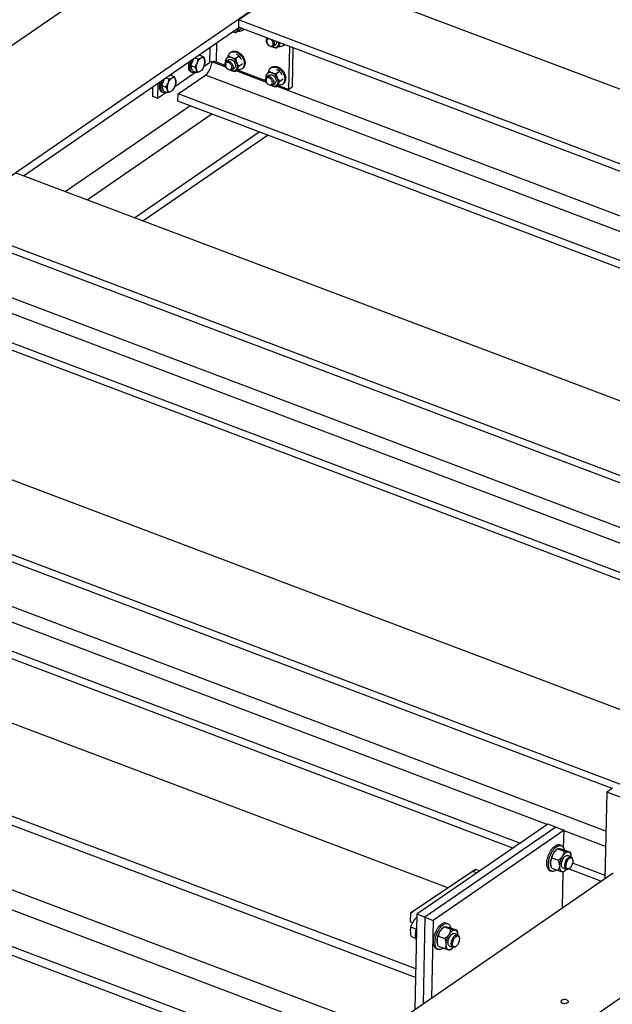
# Model space of a CAD drawing. Header units: millimetres. Extents: x 0 to 841, y 0 to 594.
# Tile 89 of 95: x 681 to 728, y 472 to 551. Entities that reach past the tile are written whole.
import ezdxf

# ---------------------------------------------------------------- set-up
doc = ezdxf.new("R2010")
doc.units = ezdxf.units.MM
doc.layers.add('TRAIT-FORT', color=4, linetype='Continuous', lineweight=25)

msp = doc.modelspace()

# ---------------------------------------------------------------- linework, layer by layer
at = {"layer": 'TRAIT-FORT', "color": 4, "linetype": 'Continuous', "lineweight": 25}
for p, q in [((641.631, 522.277), (710.293, 569.535)), ((646.143, 514.991), (720.045, 565.854)), ((698.066, 550.658), (703.658, 554.507)), ((787.063, 523.028), (703.658, 554.507)), ((698.066, 550.658), (698.054, 550.071)), ((781.47, 519.179), (698.066, 550.658)), ((680.83, 538.167), (698.1, 550.053)), ((698.149, 549.821), (697.884, 549.638)), ((780.98, 518.773), (698.054, 550.071)), ((698.386, 549.823), (698.456, 549.871)), ((696.29, 547.274), (696.322, 548.83)), ((700.324, 549.098), (700.305, 549.221)), ((700.386, 548.717), (700.387, 548.716)), ((700.395, 548.704), (700.396, 548.703)), ((700.851, 548.541), (701.037, 548.669)), ((695.757, 548.441), (695.732, 547.236)), ((697.484, 548.082), (697.414, 548.033)), ((701.4, 548.594), (701.135, 548.412)), ((701.637, 548.596), (701.706, 548.644)), ((702.147, 548.526), (702.075, 545.09)), ((702.421, 548.423), (702.355, 545.282)), ((694.241, 547.006), (694.455, 547.545)), ((694.568, 547.622), (694.833, 547.522)), ((694.895, 547.847), (695.232, 547.72)), ((694.895, 547.847), (694.895, 547.847)), ((695.289, 546.931), (695.732, 547.236)), ((695.919, 547.294), (695.919, 547.305)), ((697.052, 546.866), (695.919, 547.294)), ((696.995, 547.007), (696.29, 547.274)), ((697.268, 547.447), (697.081, 547.319)), ((698.106, 547.749), (697.841, 547.567)), ((698.376, 547.125), (698.112, 546.943)), ((698.209, 547.626), (698.209, 547.626)), ((698.224, 547.604), (698.224, 547.604)), ((692.959, 545.328), (694.62, 546.471)), ((694.234, 546.502), (694.331, 546.465)), ((694.241, 547.006), (694.578, 546.879)), ((694.385, 546.56), (694.241, 547.006)), ((694.385, 546.56), (694.721, 546.433)), ((695.263, 546.87), (695.263, 546.871)), ((695.327, 547.042), (695.328, 547.044)), ((697.07, 546.836), (697.071, 546.835)), ((697.079, 546.823), (697.08, 546.822)), ((697.535, 546.66), (697.721, 546.788)), ((698.084, 546.713), (697.819, 546.531)), ((700.302, 545.64), (697.862, 546.56)), ((700.245, 545.781), (697.975, 546.638)), ((698.321, 546.715), (698.391, 546.764)), ((700.734, 546.855), (700.664, 546.807)), ((701.356, 546.522), (701.091, 546.34)), ((701.46, 546.399), (701.459, 546.399)), ((701.475, 546.377), (701.475, 546.377)), ((691.609, 545.586), (691.584, 544.381)), ((691.911, 545.402), (692.125, 545.941)), ((692.238, 546.019), (692.503, 545.919)), ((692.565, 546.244), (692.902, 546.117)), ((692.565, 546.244), (692.565, 546.244)), ((693.224, 544.725), (695.414, 546.232)), ((776.443, 515.65), (695.414, 546.232)), ((700.321, 545.61), (700.322, 545.608)), ((700.33, 545.597), (700.331, 545.595)), ((700.518, 546.221), (700.332, 546.092)), ((700.785, 545.433), (700.972, 545.562)), ((701.627, 545.898), (701.362, 545.716)), ((701.571, 545.489), (701.641, 545.537)), ((691.194, 544.528), (691.21, 545.311)), ((691.584, 544.381), (692.29, 544.867)), ((691.904, 544.898), (692.001, 544.861)), ((691.911, 545.402), (692.248, 545.275)), ((692.054, 544.956), (691.911, 545.402)), ((692.054, 544.956), (692.391, 544.829)), ((692.932, 545.266), (692.933, 545.267)), ((692.997, 545.438), (692.998, 545.44)), ((693.211, 544.138), (693.224, 544.725)), ((774.253, 514.142), (693.224, 544.725)), ((701.334, 545.486), (701.07, 545.304)), ((777.618, 516.459), (701.113, 545.334)), ((702.075, 545.09), (701.225, 545.411)), ((702.075, 545.09), (702.355, 545.282)), ((691.584, 544.381), (691.194, 544.528)), ((773.698, 513.76), (693.211, 544.138)), ((684.188, 536.899), (694.176, 543.773)), ((685.928, 536.242), (695.916, 543.117)), ((689.739, 534.804), (699.727, 541.678)), ((690.394, 534.557), (700.382, 541.431)), ((763.645, 506.91), (680.24, 538.389)), ((758.052, 503.061), (674.647, 534.54)), ((757.562, 502.655), (674.635, 533.953)), ((753.025, 499.532), (671.996, 530.114)), ((754.2, 500.341), (677.466, 529.302)), ((750.834, 498.024), (669.805, 528.607)), ((750.279, 497.642), (669.793, 528.02)), ((740.459, 490.953), (657.054, 522.432)), ((727.978, 489.112), (651.45, 517.996)), ((734.216, 487.349), (651.462, 518.583)), ((722.791, 486.235), (648.81, 514.157)), ((727.496, 485.711), (654.281, 513.344)), ((720.601, 484.727), (646.62, 512.649)), ((720.045, 484.345), (646.607, 512.062)), ((714.838, 481.154), (640.021, 509.392)), ((712.256, 474.679), (633.03, 504.581)), ((712.241, 473.971), (633.015, 503.873)), ((709.727, 469.732), (636.194, 497.485)), ((708.216, 468.692), (635.545, 496.119)), ((704.814, 466.351), (632.798, 493.531)), ((705.484, 466.812), (632.813, 494.239)), ((727.561, 488.825), (727.416, 481.907)), ((728.027, 489.146), (727.561, 488.825)), ((738.613, 484.654), (727.561, 488.825)), ((722.833, 486.264), (712.347, 479.047)), ((723.483, 486.018), (712.998, 478.801)), ((724.133, 485.773), (713.648, 478.556)), ((723.483, 486.018), (722.833, 486.264)), ((723.483, 486.018), (724.133, 485.773)), ((724.104, 484.351), (724.133, 485.773)), ((727.47, 484.469), (724.133, 485.728)), ((723.65, 484.296), (723.549, 484.228)), ((723.648, 484.295), (724.157, 484.103)), ((723.648, 484.295), (723.651, 484.295)), ((723.917, 484.545), (723.787, 484.595)), ((724.118, 484.215), (724.626, 484.023)), ((723.162, 483.557), (723.671, 483.365)), ((724.699, 483.652), (724.434, 483.752)), ((724.698, 483.795), (724.685, 483.844)), ((724.827, 483.435), (724.808, 483.507)), ((716.817, 482.475), (711.832, 479.136)), ((717.05, 482.635), (712.065, 479.296)), ((716.817, 482.475), (717.05, 482.635)), ((717.147, 482.35), (716.817, 482.475)), ((717.38, 482.511), (717.05, 482.635)), ((723.01, 482.536), (723.14, 482.487)), ((723.073, 482.968), (723.087, 482.918)), ((723.145, 482.74), (723.654, 482.548)), ((724.003, 479.558), (724.064, 482.46)), ((724.053, 482.741), (724.318, 482.641)), ((724.122, 482.467), (724.222, 482.535)), ((727.094, 481.685), (724.483, 482.67)), ((724.495, 482.678), (724.556, 482.719)), ((727.421, 482.153), (724.815, 483.137)), ((664.078, 438.314), (728.081, 482.364)), ((711.832, 479.136), (712.065, 479.296)), ((668.591, 431.028), (737.832, 478.684)), ((711.832, 479.136), (711.818, 478.445)), ((712.347, 479.047), (712.187, 471.426)), ((712.31, 478.806), (712.343, 478.812)), ((712.342, 478.794), (712.31, 478.806)), ((712.998, 478.801), (712.347, 479.047)), ((712.998, 478.801), (712.852, 471.883)), ((712.998, 478.801), (713.648, 478.556)), ((713.648, 478.556), (713.517, 472.341)), ((711.818, 478.445), (712.022, 478.368)), ((712.305, 477.84), (711.862, 478.007)), ((714.562, 478.041), (714.461, 477.973)), ((714.561, 478.04), (714.563, 478.041)), ((714.561, 478.04), (715.07, 477.848)), ((714.829, 478.291), (714.699, 478.34)), ((715.03, 477.96), (715.539, 477.768)), ((712.271, 477.113), (711.917, 477.246)), ((714.074, 477.303), (714.583, 477.111)), ((715.611, 477.397), (715.346, 477.497)), ((715.61, 477.54), (715.597, 477.59)), ((715.739, 477.181), (715.72, 477.253)), ((713.922, 476.282), (714.052, 476.232)), ((713.986, 476.713), (713.999, 476.664)), ((714.057, 476.485), (714.566, 476.293)), ((714.965, 476.486), (715.23, 476.386)), ((715.034, 476.212), (715.135, 476.28)), ((715.407, 476.423), (715.469, 476.464))]:
    msp.add_line(p, q, dxfattribs=at)
at = {"layer": 'TRAIT-FORT', "color": 4, "linetype": 'Continuous', "lineweight": 25, "flags": 128}
for points in [[(698.497, 549.904), (698.492, 549.899), (698.456, 549.871)], [(700.386, 548.717), (700.361, 548.758), (700.33, 548.826), (700.309, 548.895), (700.299, 548.964), (700.301, 549.029), (700.315, 549.089), (700.34, 549.141), (700.375, 549.183), (700.385, 549.191)], [(700.815, 548.642), (700.832, 548.693), (700.837, 548.751), (700.83, 548.814), (700.811, 548.877), (700.781, 548.939), (700.742, 548.995), (700.695, 549.045), (700.642, 549.085), (700.587, 549.113), (700.53, 549.129), (700.477, 549.131), (700.427, 549.119), (700.385, 549.094), (700.352, 549.057), (700.329, 549.01), (700.318, 548.955), (700.319, 548.894), (700.332, 548.831), (700.357, 548.768), (700.392, 548.709), (700.435, 548.655), (700.485, 548.61), (700.54, 548.576), (700.596, 548.554), (700.651, 548.545), (700.703, 548.55), (700.749, 548.569), (700.787, 548.6), (700.815, 548.642)], [(700.921, 548.625), (700.891, 548.578), (700.851, 548.541), (700.803, 548.517), (700.748, 548.505), (700.689, 548.506), (700.628, 548.521), (700.566, 548.548), (700.507, 548.587), (700.452, 548.636), (700.402, 548.694), (700.396, 548.703)], [(701.748, 548.677), (701.742, 548.672), (701.706, 548.644)], [(697.229, 547.73), (697.238, 547.77), (697.265, 547.849), (697.303, 547.919), (697.351, 547.98), (697.408, 548.029), (697.473, 548.067), (697.546, 548.093), (697.624, 548.106), (697.707, 548.106), (697.792, 548.092), (697.879, 548.066), (697.965, 548.028), (698.05, 547.978), (698.132, 547.917), (698.209, 547.846), (698.279, 547.767), (698.343, 547.681), (698.398, 547.59), (698.443, 547.495), (698.478, 547.397), (698.502, 547.299), (698.515, 547.203), (698.517, 547.109), (698.507, 547.021), (698.485, 546.938), (698.452, 546.864), (698.409, 546.798), (698.356, 546.743), (698.295, 546.699), (698.226, 546.667), (698.15, 546.648), (698.07, 546.642), (697.989, 546.648)], [(697.484, 548.082), (697.543, 548.115), (697.616, 548.141), (697.694, 548.154), (697.777, 548.154), (697.862, 548.14), (697.949, 548.114), (698.035, 548.076), (698.12, 548.026), (698.202, 547.965), (698.278, 547.894), (698.349, 547.815), (698.413, 547.729), (698.467, 547.638), (698.513, 547.543), (698.548, 547.445), (698.572, 547.347), (698.585, 547.251), (698.587, 547.157), (698.576, 547.069), (698.555, 546.986), (698.522, 546.912), (698.479, 546.846), (698.426, 546.791), (698.391, 546.764)], [(694.119, 547.313), (694.116, 547.304), (694.087, 547.202), (694.067, 547.101), (694.054, 547.003), (694.05, 546.909), (694.054, 546.822), (694.067, 546.742), (694.087, 546.671), (694.115, 546.61), (694.15, 546.561), (694.192, 546.524), (694.234, 546.502)], [(694.268, 547.416), (694.249, 547.368), (694.213, 547.267), (694.185, 547.165), (694.164, 547.065), (694.152, 546.966), (694.148, 546.873), (694.152, 546.785), (694.164, 546.705), (694.184, 546.634), (694.212, 546.573), (694.248, 546.524), (694.289, 546.487), (694.337, 546.463), (694.389, 546.453), (694.446, 546.456), (694.505, 546.472), (694.555, 546.496)], [(694.749, 547.184), (694.781, 547.256), (694.816, 547.324), (694.855, 547.388), (694.896, 547.446), (694.94, 547.498), (694.985, 547.542), (695.031, 547.578), (695.076, 547.605)], [(695.414, 546.232), (695.478, 546.282), (695.541, 546.344), (695.602, 546.416), (695.661, 546.498), (695.715, 546.587), (695.765, 546.683), (695.808, 546.783), (695.845, 546.886), (695.876, 546.991), (695.898, 547.095), (695.912, 547.196), (695.919, 547.294)], [(697.07, 546.836), (697.046, 546.877), (697.014, 546.945), (696.993, 547.014), (696.984, 547.083), (696.986, 547.149), (697, 547.208), (697.024, 547.26), (697.06, 547.302), (697.104, 547.332), (697.155, 547.351), (697.212, 547.356), (697.273, 547.348), (697.335, 547.327), (697.396, 547.294), (697.453, 547.249), (697.506, 547.196), (697.551, 547.135), (697.588, 547.069), (697.614, 546.999), (697.629, 546.93), (697.633, 546.863), (697.625, 546.8), (697.606, 546.744), (697.606, 546.744)], [(697.499, 546.761), (697.516, 546.812), (697.522, 546.87), (697.514, 546.933), (697.496, 546.996), (697.466, 547.058), (697.426, 547.115), (697.379, 547.164), (697.327, 547.204), (697.271, 547.232), (697.215, 547.248), (697.161, 547.25), (697.112, 547.238), (697.07, 547.213), (697.036, 547.176), (697.014, 547.129), (697.002, 547.074), (697.003, 547.014), (697.017, 546.95), (697.041, 546.888), (697.076, 546.828), (697.119, 546.774), (697.17, 546.73), (697.224, 546.695), (697.28, 546.673), (697.336, 546.664), (697.387, 546.669), (697.433, 546.688), (697.471, 546.719), (697.499, 546.761)], [(697.078, 547.536), (697.048, 547.486), (697.026, 547.43), (697.013, 547.368), (697.007, 547.302), (697.01, 547.233), (697.021, 547.161), (697.04, 547.09), (697.067, 547.018)], [(697.268, 547.447), (697.299, 547.465), (697.352, 547.481), (697.41, 547.484), (697.471, 547.473), (697.533, 547.45), (697.593, 547.415), (697.65, 547.368), (697.701, 547.313), (697.745, 547.251), (697.78, 547.184), (697.804, 547.115), (697.817, 547.046), (697.819, 546.979), (697.809, 546.917), (697.787, 546.863), (697.755, 546.818), (697.721, 546.788)], [(697.911, 546.699), (697.941, 546.75), (697.963, 546.806), (697.976, 546.868), (697.982, 546.934), (697.979, 547.003), (697.968, 547.074), (697.949, 547.146), (697.922, 547.217)], [(698.209, 547.626), (698.22, 547.611), (698.224, 547.604)], [(695.291, 546.936), (695.26, 546.865), (695.225, 546.796), (695.186, 546.732), (695.144, 546.674), (695.101, 546.623), (695.056, 546.578), (695.01, 546.543), (694.964, 546.515)], [(697.606, 546.744), (697.575, 546.697), (697.536, 546.66), (697.487, 546.636), (697.433, 546.624), (697.374, 546.626), (697.312, 546.64), (697.251, 546.667), (697.191, 546.706), (697.136, 546.755), (697.087, 546.813), (697.08, 546.822)], [(700.328, 546.309), (700.299, 546.259), (700.277, 546.203), (700.263, 546.141), (700.257, 546.075), (700.26, 546.006), (700.271, 545.935), (700.29, 545.863), (700.317, 545.791)], [(700.479, 546.503), (700.488, 546.544), (700.515, 546.622), (700.553, 546.692), (700.601, 546.753), (700.658, 546.803), (700.724, 546.841), (700.796, 546.866), (700.874, 546.879), (700.957, 546.879), (701.042, 546.865), (701.129, 546.839), (701.216, 546.801), (701.301, 546.751), (701.382, 546.69), (701.459, 546.619), (701.53, 546.54), (701.593, 546.454), (701.648, 546.363), (701.693, 546.268), (701.729, 546.17), (701.753, 546.072), (701.766, 545.976), (701.767, 545.883), (701.757, 545.794), (701.735, 545.711), (701.703, 545.637), (701.66, 545.571), (701.607, 545.516), (701.545, 545.472), (701.476, 545.44), (701.401, 545.421), (701.32, 545.415), (701.24, 545.421)], [(700.734, 546.855), (700.794, 546.889), (700.866, 546.914), (700.944, 546.927), (701.027, 546.927), (701.112, 546.914), (701.199, 546.887), (701.286, 546.849), (701.37, 546.799), (701.452, 546.738), (701.529, 546.668), (701.6, 546.589), (701.663, 546.503), (701.718, 546.411), (701.763, 546.316), (701.798, 546.218), (701.823, 546.121), (701.836, 546.024), (701.837, 545.931), (701.827, 545.842), (701.805, 545.76), (701.773, 545.685), (701.729, 545.619), (701.677, 545.564), (701.641, 545.537)], [(701.46, 546.399), (701.47, 546.384), (701.475, 546.377)], [(691.788, 545.709), (691.785, 545.7), (691.757, 545.598), (691.737, 545.498), (691.724, 545.399), (691.72, 545.306), (691.724, 545.218), (691.736, 545.138), (691.757, 545.067), (691.785, 545.006), (691.82, 544.957), (691.862, 544.92), (691.904, 544.898)], [(691.938, 545.812), (691.918, 545.764), (691.883, 545.663), (691.855, 545.562), (691.834, 545.461), (691.822, 545.363), (691.818, 545.269), (691.822, 545.181), (691.834, 545.101), (691.854, 545.03), (691.882, 544.969), (691.917, 544.92), (691.959, 544.883), (692.007, 544.859), (692.059, 544.849), (692.116, 544.852), (692.175, 544.868), (692.225, 544.892)], [(692.419, 545.58), (692.45, 545.652), (692.486, 545.72), (692.524, 545.784), (692.566, 545.842), (692.61, 545.894), (692.655, 545.938), (692.701, 545.974), (692.746, 546.001)], [(700.321, 545.61), (700.296, 545.65), (700.265, 545.718), (700.244, 545.788), (700.234, 545.856), (700.236, 545.922), (700.25, 545.981), (700.275, 546.033), (700.31, 546.075), (700.354, 546.106), (700.406, 546.124), (700.463, 546.129), (700.523, 546.121), (700.585, 546.1), (700.646, 546.067), (700.704, 546.023), (700.756, 545.969), (700.801, 545.908), (700.838, 545.842), (700.864, 545.773), (700.88, 545.703), (700.883, 545.636), (700.875, 545.573), (700.856, 545.517), (700.856, 545.517)], [(700.75, 545.534), (700.767, 545.586), (700.772, 545.644), (700.765, 545.706), (700.746, 545.769), (700.716, 545.831), (700.677, 545.888), (700.63, 545.937), (700.577, 545.977), (700.521, 546.005), (700.465, 546.021), (700.411, 546.023), (700.362, 546.011), (700.32, 545.986), (700.287, 545.949), (700.264, 545.902), (700.253, 545.847), (700.254, 545.787), (700.267, 545.724), (700.291, 545.661), (700.326, 545.601), (700.37, 545.548), (700.42, 545.503), (700.474, 545.468), (700.531, 545.446), (700.586, 545.438), (700.638, 545.443), (700.684, 545.461), (700.722, 545.492), (700.75, 545.534)], [(700.856, 545.517), (700.826, 545.47), (700.786, 545.434), (700.738, 545.409), (700.683, 545.397), (700.624, 545.399), (700.563, 545.413), (700.501, 545.441), (700.442, 545.479), (700.386, 545.528), (700.337, 545.586), (700.331, 545.595)], [(700.518, 546.221), (700.55, 546.238), (700.602, 546.254), (700.66, 546.257), (700.721, 546.246), (700.783, 546.223), (700.843, 546.188), (700.9, 546.142), (700.952, 546.087), (700.995, 546.024), (701.03, 545.957), (701.054, 545.888), (701.068, 545.819), (701.069, 545.752), (701.059, 545.69), (701.038, 545.636), (701.005, 545.591), (700.972, 545.562)], [(701.162, 545.473), (701.191, 545.523), (701.213, 545.579), (701.227, 545.641), (701.232, 545.707), (701.23, 545.776), (701.219, 545.847), (701.2, 545.919), (701.173, 545.991)], [(692.961, 545.333), (692.93, 545.261), (692.895, 545.193), (692.856, 545.129), (692.814, 545.07), (692.77, 545.019), (692.725, 544.975), (692.68, 544.939), (692.634, 544.912)], [(723.01, 482.536), (722.959, 482.562), (722.908, 482.602), (722.864, 482.656), (722.827, 482.72), (722.798, 482.796), (722.776, 482.882), (722.762, 482.977), (722.757, 483.08), (722.76, 483.189), (722.771, 483.303), (722.791, 483.42), (722.818, 483.539), (722.853, 483.659), (722.895, 483.777), (722.944, 483.892), (722.999, 484.004), (723.058, 484.109), (723.122, 484.208), (723.19, 484.298), (723.261, 484.378), (723.333, 484.448), (723.406, 484.507), (723.479, 484.553)], [(723.541, 482.59), (723.484, 482.55), (723.411, 482.511), (723.34, 482.484), (723.271, 482.471), (723.206, 482.471), (723.145, 482.485), (723.089, 482.513), (723.038, 482.553), (722.995, 482.606), (722.957, 482.671), (722.928, 482.747), (722.906, 482.833), (722.893, 482.928), (722.887, 483.031), (722.89, 483.14), (722.901, 483.254), (722.921, 483.371), (722.948, 483.49), (722.983, 483.61), (723.025, 483.728), (723.074, 483.843), (723.129, 483.955), (723.188, 484.06), (723.252, 484.159), (723.32, 484.249), (723.391, 484.329), (723.463, 484.399), (723.536, 484.457), (723.609, 484.504), (723.609, 484.504)], [(723.609, 484.504), (723.681, 484.537), (723.751, 484.557), (723.818, 484.563), (723.881, 484.556), (723.94, 484.535), (723.993, 484.501), (724.041, 484.454), (724.081, 484.395), (724.115, 484.325), (724.14, 484.243), (724.149, 484.203)], [(724.495, 484.024), (724.44, 484.026), (724.381, 484.015), (724.32, 483.991), (724.258, 483.954), (724.196, 483.905), (724.134, 483.845), (724.074, 483.775), (724.017, 483.695)], [(724.721, 483.627), (724.719, 483.665), (724.709, 483.747), (724.69, 483.821), (724.664, 483.885), (724.631, 483.938), (724.592, 483.979), (724.546, 484.008), (724.495, 484.024)], [(723.929, 483.03), (723.935, 483.11), (723.949, 483.193), (723.971, 483.278), (724.001, 483.362), (724.037, 483.443), (724.079, 483.518), (724.126, 483.586), (724.176, 483.645), (724.227, 483.693), (724.279, 483.729), (724.33, 483.751), (724.379, 483.76), (724.424, 483.755), (724.434, 483.752)], [(724.222, 483.125), (724.247, 483.21), (724.279, 483.293), (724.318, 483.372), (724.362, 483.445), (724.41, 483.51), (724.46, 483.565), (724.512, 483.608), (724.564, 483.639), (724.614, 483.656), (724.661, 483.66), (724.704, 483.649), (724.742, 483.625), (724.774, 483.588), (724.798, 483.539), (724.808, 483.507)], [(724.816, 483.142), (724.793, 483.065), (724.763, 482.989), (724.727, 482.918), (724.686, 482.853), (724.642, 482.796), (724.595, 482.749), (724.548, 482.713), (724.501, 482.69), (724.456, 482.68), (724.415, 482.684), (724.378, 482.701), (724.348, 482.73), (724.323, 482.772), (724.307, 482.824), (724.298, 482.886), (724.297, 482.955), (724.305, 483.028), (724.321, 483.105), (724.344, 483.183), (724.374, 483.258), (724.41, 483.329), (724.45, 483.395), (724.495, 483.452), (724.541, 483.499), (724.589, 483.534), (724.635, 483.557), (724.68, 483.567), (724.721, 483.564), (724.758, 483.547), (724.789, 483.517), (724.813, 483.475), (724.83, 483.423), (724.839, 483.362), (724.839, 483.293), (724.832, 483.219), (724.816, 483.142)], [(723.766, 482.918), (723.768, 482.828), (723.778, 482.746), (723.796, 482.672), (723.822, 482.608), (723.855, 482.555), (723.895, 482.513), (723.941, 482.485), (723.992, 482.469)], [(724.053, 482.741), (724.023, 482.757), (723.989, 482.789), (723.962, 482.834), (723.943, 482.89), (723.931, 482.956), (723.929, 483.03)], [(723.992, 482.469), (724.047, 482.467), (724.105, 482.478), (724.166, 482.502), (724.228, 482.539), (724.291, 482.588), (724.35, 482.645)], [(724.495, 482.678), (724.453, 482.654), (724.403, 482.636), (724.356, 482.633), (724.312, 482.643), (724.275, 482.667), (724.243, 482.705), (724.219, 482.754), (724.203, 482.814), (724.195, 482.883), (724.195, 482.959), (724.204, 483.041), (724.222, 483.125)], [(712.305, 477.016), (712.28, 477.082), (712.258, 477.168), (712.245, 477.262), (712.239, 477.365), (712.242, 477.474), (712.254, 477.588), (712.273, 477.705), (712.3, 477.824), (712.323, 477.906)], [(713.922, 476.282), (713.871, 476.307), (713.821, 476.348), (713.777, 476.401), (713.74, 476.466), (713.71, 476.542), (713.688, 476.628), (713.675, 476.723), (713.669, 476.825), (713.672, 476.934), (713.684, 477.048), (713.703, 477.165), (713.731, 477.284), (713.766, 477.404), (713.808, 477.522), (713.856, 477.638), (713.911, 477.749), (713.971, 477.854), (714.035, 477.953), (714.102, 478.043), (714.173, 478.123), (714.245, 478.193), (714.318, 478.252), (714.391, 478.298)], [(714.453, 476.336), (714.396, 476.296), (714.323, 476.256), (714.252, 476.229), (714.184, 476.216), (714.118, 476.217), (714.057, 476.231), (714.001, 476.258), (713.951, 476.299), (713.907, 476.352), (713.87, 476.417), (713.84, 476.493), (713.818, 476.579), (713.805, 476.674), (713.799, 476.776), (713.802, 476.885), (713.814, 476.999), (713.833, 477.116), (713.861, 477.235), (713.896, 477.355), (713.938, 477.473), (713.986, 477.589), (714.041, 477.7), (714.101, 477.805), (714.165, 477.904), (714.232, 477.994), (714.303, 478.074), (714.375, 478.144), (714.448, 478.203), (714.521, 478.249), (714.521, 478.249)], [(714.521, 478.249), (714.593, 478.282), (714.663, 478.302), (714.73, 478.309), (714.794, 478.301), (714.852, 478.281), (714.906, 478.246), (714.953, 478.2), (714.994, 478.14), (715.027, 478.07), (715.053, 477.989), (715.062, 477.948)], [(715.407, 477.769), (715.352, 477.771), (715.293, 477.761), (715.233, 477.736), (715.17, 477.7), (715.108, 477.651), (715.046, 477.59), (714.986, 477.52), (714.93, 477.44)], [(715.632, 477.403), (715.631, 477.41), (715.621, 477.492), (715.603, 477.566), (715.577, 477.63), (715.544, 477.683), (715.504, 477.725), (715.458, 477.753), (715.407, 477.769)], [(714.841, 476.775), (714.847, 476.855), (714.861, 476.938), (714.883, 477.023), (714.913, 477.107), (714.95, 477.188), (714.992, 477.264), (715.038, 477.332), (715.088, 477.39), (715.139, 477.438), (715.191, 477.474), (715.242, 477.497), (715.291, 477.506), (715.336, 477.5), (715.346, 477.497)], [(715.134, 476.87), (715.159, 476.955), (715.191, 477.038), (715.23, 477.117), (715.274, 477.19), (715.322, 477.255), (715.372, 477.31), (715.424, 477.353), (715.476, 477.384), (715.526, 477.402), (715.573, 477.405), (715.617, 477.395), (715.655, 477.37), (715.686, 477.333), (715.71, 477.284), (715.72, 477.253)], [(715.728, 476.888), (715.705, 476.81), (715.675, 476.735), (715.639, 476.663), (715.598, 476.598), (715.554, 476.541), (715.508, 476.494), (715.46, 476.459), (715.413, 476.435), (715.369, 476.426), (715.327, 476.429), (715.291, 476.446), (715.26, 476.476), (715.236, 476.517), (715.219, 476.57), (715.21, 476.631), (715.209, 476.7), (715.217, 476.774), (715.233, 476.851), (715.256, 476.928), (715.286, 477.003), (715.322, 477.075), (715.363, 477.14), (715.407, 477.197), (715.454, 477.244), (715.501, 477.279), (715.548, 477.303), (715.592, 477.313), (715.634, 477.309), (715.67, 477.292), (715.701, 477.262), (715.725, 477.221), (715.742, 477.168), (715.751, 477.107), (715.752, 477.038), (715.744, 476.964), (715.728, 476.888)], [(714.678, 476.663), (714.68, 476.573), (714.69, 476.491), (714.708, 476.417), (714.734, 476.353), (714.767, 476.3), (714.807, 476.259), (714.853, 476.23), (714.904, 476.214)], [(714.965, 476.486), (714.935, 476.502), (714.901, 476.535), (714.874, 476.579), (714.855, 476.636), (714.844, 476.701), (714.841, 476.775)], [(714.904, 476.214), (714.959, 476.212), (715.018, 476.223), (715.078, 476.247), (715.141, 476.284), (715.203, 476.333), (715.241, 476.369)], [(715.407, 476.423), (715.366, 476.399), (715.315, 476.382), (715.268, 476.378), (715.225, 476.389), (715.187, 476.413), (715.155, 476.45), (715.131, 476.499), (715.115, 476.559), (715.107, 476.628), (715.107, 476.705), (715.116, 476.786), (715.134, 476.87)], [(724.43, 471.971), (724.462, 472), (724.481, 472.031), (724.486, 472.063), (724.478, 472.096), (724.455, 472.127), (724.42, 472.155), (724.374, 472.179), (724.32, 472.197), (724.259, 472.209), (724.194, 472.215), (724.13, 472.213), (724.068, 472.204), (724.011, 472.189), (723.963, 472.168), (723.925, 472.142), (723.9, 472.112), (723.888, 472.08), (723.889, 472.048), (723.905, 472.016), (723.934, 471.986), (723.975, 471.96), (724.025, 471.938), (724.083, 471.923), (724.146, 471.914), (724.211, 471.912), (724.275, 471.917), (724.334, 471.929), (724.387, 471.948), (724.43, 471.971)]]:
    msp.add_lwpolyline(points, dxfattribs=at)
at = {"layer": 'TRAIT-FORT', "color": 4, "linetype": 'Continuous', "lineweight": 25}
for centre, radius, start, end in [((697.704, 550.018), 0.344, 249.05694, 322.26419), ((697.637, 550.036), 0.41, 325.99395, 357.16504), ((698.137, 550.186), 0.438, 259.09389, 321.15086), ((700.533, 548.769), 0.414, 339.57789, 35.09692), ((700.877, 548.874), 0.26, 307.98271, 7.62714), ((700.859, 548.82), 0.439, 326.88786, 3.46444), ((701.388, 548.959), 0.438, 259.09389, 321.15086), ((694.723, 547.682), 0.339, 18.82341, 41.12713), ((700.951, 548.797), 0.351, 244.33325, 321.88923), ((695.393, 546.919), 1.107, 152.92893, 163.80911), ((695.54, 546.827), 0.867, 155.72538, 192.53707), ((695.169, 547.449), 0.181, 10.14665, 120.7467), ((694.501, 547.293), 0.867, 335.72538, 12.53707), ((696.052, 546.648), 0.67, 69.18197, 118.54783), ((697.354, 547.32), 0.351, 64.33325, 141.88923), ((697.203, 546.918), 0.779, 22.62468, 67.16472), ((692.393, 546.078), 0.339, 18.82341, 41.12713), ((694.872, 546.671), 0.181, 190.14665, 300.7467), ((697.636, 546.916), 0.351, 244.33325, 321.88923), ((700.604, 546.093), 0.351, 64.33325, 141.88923), ((700.453, 545.691), 0.779, 22.62468, 67.16472), ((693.063, 545.316), 1.107, 152.92893, 163.80911), ((693.21, 545.224), 0.867, 155.72538, 192.53707), ((692.839, 545.845), 0.181, 10.14665, 120.7467), ((692.171, 545.689), 0.867, 335.72538, 12.53707), ((692.541, 545.067), 0.181, 190.14665, 300.7467), ((700.886, 545.689), 0.351, 244.33325, 321.88923), ((724.065, 483.498), 0.894, 125.21016, 148.48997), ((723.677, 484.25), 0.362, 72.36282, 123.13161), ((724.59, 483.119), 1.541, 146.68376, 177.43357), ((725.305, 482.849), 1.541, 146.68376, 177.43357), ((723.838, 483.159), 0.788, 177.92568, 194.0169), ((715.502, 476.864), 1.541, 146.68376, 177.43357), ((714.977, 477.243), 0.894, 125.21016, 148.48997), ((714.589, 477.995), 0.362, 72.36282, 123.13161), ((714.75, 476.904), 0.788, 177.92568, 194.0169), ((716.217, 476.594), 1.541, 146.68376, 177.43357)]:
    msp.add_arc(centre, radius, start, end, dxfattribs=at)
for points, knots in [([(697.582, 549.697), (697.613, 549.687), (697.681, 549.666), (697.785, 549.649), (697.857, 549.642), (697.884, 549.638)], [0, 0, 0, 0, 0.32762, 0.735533, 1, 1, 1, 1]), ([(697.884, 549.638), (697.892, 549.658), (697.907, 549.698), (697.943, 549.759), (697.971, 549.799), (697.977, 549.807)], [0, 0, 0, 0, 0.432386, 0.879557, 1, 1, 1, 1]), ([(697.977, 549.807), (697.99, 549.826), (698.017, 549.863), (698.078, 549.938), (698.129, 549.995), (698.16, 550.031)], [0, 0, 0, 0, 0.27031, 0.546261, 1, 1, 1, 1]), ([(698.288, 549.983), (698.278, 549.971), (698.237, 549.919), (698.187, 549.863), (698.149, 549.821)], [0, 0, 0, 0, 0.234963, 1, 1, 1, 1]), ([(701.227, 548.58), (701.24, 548.599), (701.268, 548.636), (701.328, 548.711), (701.379, 548.768), (701.41, 548.804)], [0, 0, 0, 0, 0.27031, 0.546261, 1, 1, 1, 1]), ([(698.106, 547.749), (698.092, 547.762), (698.058, 547.794), (697.99, 547.842), (697.923, 547.875), (697.883, 547.891), (697.878, 547.892)], [0, 0, 0, 0, 0.235965, 0.588239, 0.951157, 1, 1, 1, 1]), ([(700.799, 548.481), (700.804, 548.479), (700.844, 548.464), (700.926, 548.441), (701.036, 548.422), (701.107, 548.415), (701.135, 548.412)], [0, 0, 0, 0, 0.048843, 0.400094, 0.764039, 1, 1, 1, 1]), ([(701.135, 548.412), (701.142, 548.431), (701.157, 548.471), (701.193, 548.532), (701.221, 548.572), (701.227, 548.58)], [0, 0, 0, 0, 0.432386, 0.879557, 1, 1, 1, 1]), ([(694.578, 546.879), (694.611, 546.926), (694.677, 547.022), (694.725, 547.13), (694.749, 547.184)], [0, 0, 0, 0, 0.495458, 1, 1, 1, 1]), ([(694.749, 547.184), (694.769, 547.239), (694.807, 547.349), (694.825, 547.464), (694.833, 547.522)], [0, 0, 0, 0, 0.494511, 1, 1, 1, 1]), ([(694.833, 547.522), (694.878, 547.534), (694.968, 547.557), (695.04, 547.589), (695.076, 547.605)], [0, 0, 0, 0, 0.495458, 1, 1, 1, 1]), ([(695.076, 547.605), (695.107, 547.622), (695.171, 547.658), (695.211, 547.699), (695.232, 547.72)], [0, 0, 0, 0, 0.494511, 1, 1, 1, 1]), ([(695.232, 547.72), (695.256, 547.68), (695.304, 547.597), (695.333, 547.52), (695.347, 547.481)], [0, 0, 0, 0, 0.495458, 1, 1, 1, 1]), ([(695.375, 547.275), (695.368, 547.218), (695.357, 547.14), (695.332, 547.065), (695.325, 547.044)], [0, 0, 0, 0, 0.732025, 1, 1, 1, 1]), ([(695.347, 547.481), (695.357, 547.445), (695.377, 547.371), (695.376, 547.307), (695.375, 547.275)], [0, 0, 0, 0, 0.494511, 1, 1, 1, 1]), ([(697.078, 547.536), (697.066, 547.519), (697.042, 547.484), (697.007, 547.424), (696.994, 547.39), (696.986, 547.367)], [0, 0, 0, 0, 0.249707, 0.504625, 1, 1, 1, 1]), ([(697.278, 547.779), (697.245, 547.742), (697.179, 547.667), (697.114, 547.586), (697.084, 547.545), (697.078, 547.536)], [0, 0, 0, 0, 0.432386, 0.879557, 1, 1, 1, 1]), ([(697.278, 547.779), (697.3, 547.759), (697.341, 547.723), (697.416, 547.673), (697.475, 547.648), (697.505, 547.636)], [0, 0, 0, 0, 0.370534, 0.681058, 1, 1, 1, 1]), ([(697.505, 547.636), (697.51, 547.634), (697.55, 547.619), (697.632, 547.596), (697.742, 547.577), (697.813, 547.57), (697.841, 547.567)], [0, 0, 0, 0, 0.048843, 0.400094, 0.764039, 1, 1, 1, 1]), ([(697.841, 547.567), (697.847, 547.515), (697.859, 547.411), (697.891, 547.293), (697.917, 547.231), (697.922, 547.217)], [0, 0, 0, 0, 0.432386, 0.879557, 1, 1, 1, 1]), ([(697.922, 547.217), (697.935, 547.191), (697.96, 547.137), (698.022, 547.041), (698.076, 546.982), (698.112, 546.943)], [0, 0, 0, 0, 0.249707, 0.504625, 1, 1, 1, 1]), ([(698.295, 547.474), (698.282, 547.501), (698.257, 547.554), (698.195, 547.65), (698.141, 547.71), (698.106, 547.749)], [0, 0, 0, 0, 0.249707, 0.504625, 1, 1, 1, 1]), ([(694.693, 546.639), (694.679, 546.677), (694.65, 546.755), (694.602, 546.837), (694.578, 546.879)], [0, 0, 0, 0, 0.494511, 1, 1, 1, 1]), ([(694.721, 546.433), (694.722, 546.464), (694.723, 546.528), (694.703, 546.602), (694.693, 546.639)], [0, 0, 0, 0, 0.495458, 1, 1, 1, 1]), ([(694.964, 546.515), (694.929, 546.5), (694.857, 546.468), (694.767, 546.445), (694.721, 546.433)], [0, 0, 0, 0, 0.494511, 1, 1, 1, 1]), ([(695.12, 546.631), (695.1, 546.61), (695.059, 546.569), (694.996, 546.533), (694.964, 546.515)], [0, 0, 0, 0, 0.495458, 1, 1, 1, 1]), ([(695.26, 546.871), (695.246, 546.841), (695.207, 546.756), (695.154, 546.679), (695.12, 546.631)], [0, 0, 0, 0, 0.364095, 1, 1, 1, 1]), ([(697.484, 546.6), (697.488, 546.598), (697.528, 546.583), (697.61, 546.561), (697.72, 546.541), (697.791, 546.534), (697.819, 546.531)], [0, 0, 0, 0, 0.048843, 0.400094, 0.764039, 1, 1, 1, 1]), ([(697.819, 546.531), (697.827, 546.55), (697.842, 546.59), (697.877, 546.651), (697.905, 546.691), (697.911, 546.699)], [0, 0, 0, 0, 0.432386, 0.879557, 1, 1, 1, 1]), ([(697.911, 546.699), (697.925, 546.718), (697.952, 546.755), (698.018, 546.836), (698.074, 546.9), (698.112, 546.943)], [0, 0, 0, 0, 0.249707, 0.504625, 1, 1, 1, 1]), ([(700.328, 546.309), (700.316, 546.292), (700.292, 546.257), (700.258, 546.197), (700.245, 546.163), (700.236, 546.141)], [0, 0, 0, 0, 0.249707, 0.504625, 1, 1, 1, 1]), ([(700.528, 546.552), (700.496, 546.516), (700.429, 546.441), (700.364, 546.359), (700.334, 546.318), (700.328, 546.309)], [0, 0, 0, 0, 0.432386, 0.879557, 1, 1, 1, 1]), ([(700.528, 546.552), (700.55, 546.532), (700.591, 546.496), (700.667, 546.447), (700.726, 546.422), (700.756, 546.409)], [0, 0, 0, 0, 0.370534, 0.681058, 1, 1, 1, 1]), ([(700.756, 546.409), (700.761, 546.407), (700.8, 546.393), (700.882, 546.37), (700.992, 546.35), (701.063, 546.343), (701.091, 546.34)], [0, 0, 0, 0, 0.048843, 0.400094, 0.764039, 1, 1, 1, 1]), ([(701.091, 546.34), (701.097, 546.289), (701.109, 546.184), (701.141, 546.066), (701.167, 546.004), (701.173, 545.991)], [0, 0, 0, 0, 0.432386, 0.879557, 1, 1, 1, 1]), ([(701.356, 546.522), (701.342, 546.535), (701.308, 546.567), (701.24, 546.615), (701.173, 546.648), (701.133, 546.664), (701.129, 546.666)], [0, 0, 0, 0, 0.235965, 0.588239, 0.951157, 1, 1, 1, 1]), ([(701.545, 546.247), (701.533, 546.274), (701.507, 546.328), (701.446, 546.423), (701.392, 546.483), (701.356, 546.522)], [0, 0, 0, 0, 0.249707, 0.504625, 1, 1, 1, 1]), ([(692.248, 545.275), (692.281, 545.322), (692.347, 545.419), (692.395, 545.526), (692.419, 545.58)], [0, 0, 0, 0, 0.495458, 1, 1, 1, 1]), ([(692.419, 545.58), (692.438, 545.635), (692.477, 545.746), (692.494, 545.86), (692.503, 545.919)], [0, 0, 0, 0, 0.494511, 1, 1, 1, 1]), ([(692.503, 545.919), (692.548, 545.93), (692.638, 545.953), (692.71, 545.985), (692.746, 546.001)], [0, 0, 0, 0, 0.495458, 1, 1, 1, 1]), ([(692.746, 546.001), (692.777, 546.019), (692.84, 546.054), (692.881, 546.096), (692.902, 546.117)], [0, 0, 0, 0, 0.494511, 1, 1, 1, 1]), ([(692.902, 546.117), (692.926, 546.076), (692.974, 545.994), (693.002, 545.916), (693.017, 545.877)], [0, 0, 0, 0, 0.495458, 1, 1, 1, 1]), ([(693.045, 545.671), (693.037, 545.614), (693.027, 545.536), (693.002, 545.461), (692.995, 545.441)], [0, 0, 0, 0, 0.732025, 1, 1, 1, 1]), ([(693.017, 545.877), (693.027, 545.841), (693.047, 545.767), (693.046, 545.703), (693.045, 545.671)], [0, 0, 0, 0, 0.494511, 1, 1, 1, 1]), ([(701.162, 545.473), (701.175, 545.491), (701.202, 545.528), (701.268, 545.609), (701.325, 545.673), (701.362, 545.716)], [0, 0, 0, 0, 0.249707, 0.504625, 1, 1, 1, 1]), ([(701.173, 545.991), (701.185, 545.964), (701.21, 545.91), (701.272, 545.815), (701.326, 545.755), (701.362, 545.716)], [0, 0, 0, 0, 0.249707, 0.504625, 1, 1, 1, 1]), ([(692.363, 545.035), (692.349, 545.074), (692.32, 545.151), (692.272, 545.233), (692.248, 545.275)], [0, 0, 0, 0, 0.494511, 1, 1, 1, 1]), ([(692.391, 544.829), (692.392, 544.861), (692.393, 544.924), (692.373, 544.998), (692.363, 545.035)], [0, 0, 0, 0, 0.495458, 1, 1, 1, 1]), ([(692.634, 544.912), (692.598, 544.896), (692.527, 544.864), (692.437, 544.841), (692.391, 544.829)], [0, 0, 0, 0, 0.494511, 1, 1, 1, 1]), ([(692.79, 545.027), (692.77, 545.007), (692.729, 544.965), (692.666, 544.93), (692.634, 544.912)], [0, 0, 0, 0, 0.495458, 1, 1, 1, 1]), ([(692.93, 545.268), (692.916, 545.237), (692.877, 545.152), (692.824, 545.076), (692.79, 545.027)], [0, 0, 0, 0, 0.364095, 1, 1, 1, 1]), ([(700.734, 545.373), (700.739, 545.371), (700.778, 545.357), (700.861, 545.334), (700.97, 545.315), (701.042, 545.307), (701.07, 545.304)], [0, 0, 0, 0, 0.048843, 0.400094, 0.764039, 1, 1, 1, 1]), ([(701.07, 545.304), (701.077, 545.324), (701.092, 545.363), (701.128, 545.424), (701.156, 545.464), (701.162, 545.473)], [0, 0, 0, 0, 0.432386, 0.879557, 1, 1, 1, 1]), ([(723.648, 484.295), (723.591, 484.253), (723.504, 484.191), (723.402, 484.092), (723.343, 484.024), (723.313, 483.98), (723.302, 483.965)], [0, 0, 0, 0, 0.432045, 0.654349, 0.879653, 1, 1, 1, 1]), ([(723.664, 484.299), (723.668, 484.301), (723.677, 484.304), (723.709, 484.303), (723.743, 484.3), (723.77, 484.295), (723.78, 484.294)], [0, 0, 0, 0, 0.276145, 0.55947, 0.846618, 1, 1, 1, 1]), ([(723.78, 484.294), (723.802, 484.29), (723.846, 484.282), (723.929, 484.263), (724.02, 484.24), (724.085, 484.223), (724.118, 484.215)], [0, 0, 0, 0, 0.249578, 0.504364, 0.751047, 1, 1, 1, 1]), ([(724.017, 483.695), (724.037, 483.728), (724.077, 483.794), (724.116, 483.897), (724.143, 484), (724.153, 484.068), (724.157, 484.103)], [0, 0, 0, 0, 0.249578, 0.504364, 0.751047, 1, 1, 1, 1]), ([(724.495, 484.024), (724.473, 484.028), (724.429, 484.036), (724.346, 484.055), (724.255, 484.077), (724.19, 484.094), (724.157, 484.103)], [0, 0, 0, 0, 0.249578, 0.504364, 0.751047, 1, 1, 1, 1]), ([(724.626, 484.023), (724.619, 484.019), (724.607, 484.014), (724.567, 484.014), (724.532, 484.018), (724.504, 484.022), (724.495, 484.024)], [0, 0, 0, 0, 0.432045, 0.654349, 0.879653, 1, 1, 1, 1]), ([(724.626, 484.023), (724.648, 483.967), (724.671, 483.907), (724.684, 483.847), (724.685, 483.843)], [0, 0, 0, 0, 0.931081, 1, 1, 1, 1]), ([(723.05, 483.188), (723.054, 483.231), (723.06, 483.319), (723.1, 483.443), (723.14, 483.517), (723.162, 483.557)], [0, 0, 0, 0, 0.309937, 0.629435, 1, 1, 1, 1]), ([(723.302, 483.965), (723.283, 483.932), (723.243, 483.866), (723.204, 483.763), (723.176, 483.66), (723.167, 483.592), (723.162, 483.557)], [0, 0, 0, 0, 0.249578, 0.504364, 0.751047, 1, 1, 1, 1]), ([(723.671, 483.365), (723.729, 483.407), (723.816, 483.469), (723.918, 483.568), (723.976, 483.636), (724.007, 483.68), (724.017, 483.695)], [0, 0, 0, 0, 0.432045, 0.654349, 0.879653, 1, 1, 1, 1]), ([(723.671, 483.365), (723.691, 483.31), (723.727, 483.207), (723.761, 483.055), (723.764, 482.964), (723.766, 482.918)], [0, 0, 0, 0, 0.370568, 0.681076, 1, 1, 1, 1]), ([(723.145, 482.74), (723.132, 482.775), (723.1, 482.864), (723.062, 483.008), (723.05, 483.122), (723.05, 483.181), (723.05, 483.188)], [0, 0, 0, 0, 0.235467, 0.587877, 0.950937, 1, 1, 1, 1]), ([(723.766, 482.918), (723.765, 482.911), (723.764, 482.854), (723.747, 482.751), (723.704, 482.637), (723.668, 482.573), (723.654, 482.548)], [0, 0, 0, 0, 0.049062, 0.400448, 0.764537, 1, 1, 1, 1]), ([(723.654, 482.548), (723.71, 482.533), (723.796, 482.511), (723.895, 482.488), (723.952, 482.476), (723.981, 482.471), (723.992, 482.469)], [0, 0, 0, 0, 0.4320452, 0.654349, 0.879653, 1, 1, 1, 1]), ([(723.992, 482.469), (724.01, 482.466), (724.049, 482.46), (724.086, 482.459), (724.11, 482.461), (724.118, 482.465), (724.121, 482.467)], [0, 0, 0, 0, 0.257303, 0.519974, 0.774293, 1, 1, 1, 1]), ([(712.049, 478.421), (712.088, 478.487), (712.167, 478.619), (712.262, 478.743), (712.31, 478.806)], [0, 0, 0, 0, 0.497781, 1, 1, 1, 1]), ([(711.852, 477.641), (711.849, 477.704), (711.844, 477.83), (711.856, 477.948), (711.862, 478.007)], [0, 0, 0, 0, 0.497781, 1, 1, 1, 1]), ([(711.862, 478.007), (711.889, 478.077), (711.942, 478.217), (712.013, 478.353), (712.049, 478.421)], [0, 0, 0, 0, 0.498113, 1, 1, 1, 1]), ([(714.214, 477.71), (714.195, 477.678), (714.155, 477.612), (714.116, 477.509), (714.088, 477.405), (714.079, 477.337), (714.074, 477.303)], [0, 0, 0, 0, 0.249578, 0.504364, 0.751047, 1, 1, 1, 1]), ([(714.561, 478.04), (714.503, 477.999), (714.416, 477.936), (714.314, 477.838), (714.255, 477.77), (714.225, 477.726), (714.214, 477.71)], [0, 0, 0, 0, 0.432045, 0.654349, 0.879653, 1, 1, 1, 1]), ([(714.576, 478.044), (714.581, 478.046), (714.589, 478.049), (714.621, 478.049), (714.655, 478.045), (714.683, 478.041), (714.692, 478.039)], [0, 0, 0, 0, 0.276145, 0.55947, 0.846618, 1, 1, 1, 1]), ([(714.692, 478.039), (714.714, 478.035), (714.758, 478.027), (714.841, 478.008), (714.932, 477.986), (714.997, 477.969), (715.03, 477.96)], [0, 0, 0, 0, 0.249578, 0.504364, 0.751047, 1, 1, 1, 1]), ([(714.93, 477.44), (714.949, 477.473), (714.989, 477.539), (715.028, 477.642), (715.056, 477.745), (715.065, 477.814), (715.07, 477.848)], [0, 0, 0, 0, 0.249578, 0.504364, 0.751047, 1, 1, 1, 1]), ([(715.407, 477.769), (715.385, 477.773), (715.341, 477.781), (715.258, 477.8), (715.167, 477.822), (715.102, 477.839), (715.07, 477.848)], [0, 0, 0, 0, 0.249578, 0.504364, 0.751047, 1, 1, 1, 1]), ([(715.539, 477.768), (715.531, 477.764), (715.519, 477.759), (715.479, 477.76), (715.444, 477.763), (715.417, 477.768), (715.407, 477.769)], [0, 0, 0, 0, 0.432045, 0.654349, 0.879653, 1, 1, 1, 1]), ([(715.539, 477.768), (715.56, 477.712), (715.583, 477.652), (715.596, 477.592), (715.597, 477.588)], [0, 0, 0, 0, 0.931081, 1, 1, 1, 1]), ([(711.917, 477.246), (711.902, 477.313), (711.872, 477.447), (711.859, 477.576), (711.852, 477.641)], [0, 0, 0, 0, 0.498113, 1, 1, 1, 1]), ([(713.963, 476.933), (713.966, 476.976), (713.973, 477.064), (714.012, 477.188), (714.053, 477.263), (714.074, 477.303)], [0, 0, 0, 0, 0.309937, 0.629435, 1, 1, 1, 1]), ([(714.057, 476.485), (714.044, 476.521), (714.012, 476.609), (713.975, 476.753), (713.962, 476.867), (713.963, 476.926), (713.963, 476.933)], [0, 0, 0, 0, 0.235467, 0.587877, 0.950937, 1, 1, 1, 1]), ([(714.583, 477.111), (714.641, 477.152), (714.728, 477.215), (714.83, 477.313), (714.889, 477.381), (714.919, 477.425), (714.93, 477.44)], [0, 0, 0, 0, 0.432045, 0.654349, 0.879653, 1, 1, 1, 1]), ([(714.583, 477.111), (714.603, 477.055), (714.639, 476.952), (714.673, 476.801), (714.676, 476.709), (714.678, 476.663)], [0, 0, 0, 0, 0.370568, 0.681076, 1, 1, 1, 1]), ([(714.678, 476.663), (714.678, 476.656), (714.676, 476.599), (714.659, 476.496), (714.616, 476.382), (714.58, 476.318), (714.566, 476.293)], [0, 0, 0, 0, 0.049062, 0.400448, 0.764537, 1, 1, 1, 1]), ([(714.566, 476.293), (714.623, 476.279), (714.708, 476.256), (714.807, 476.233), (714.864, 476.221), (714.894, 476.216), (714.904, 476.214)], [0, 0, 0, 0, 0.4320452, 0.654349, 0.879653, 1, 1, 1, 1]), ([(714.904, 476.214), (714.923, 476.211), (714.961, 476.205), (714.998, 476.204), (715.022, 476.206), (715.03, 476.211), (715.034, 476.213)], [0, 0, 0, 0, 0.257303, 0.519974, 0.774293, 1, 1, 1, 1])]:
    msp.add_open_spline(points, degree=3, knots=knots, dxfattribs=at)

doc.saveas('drawing.dxf')
